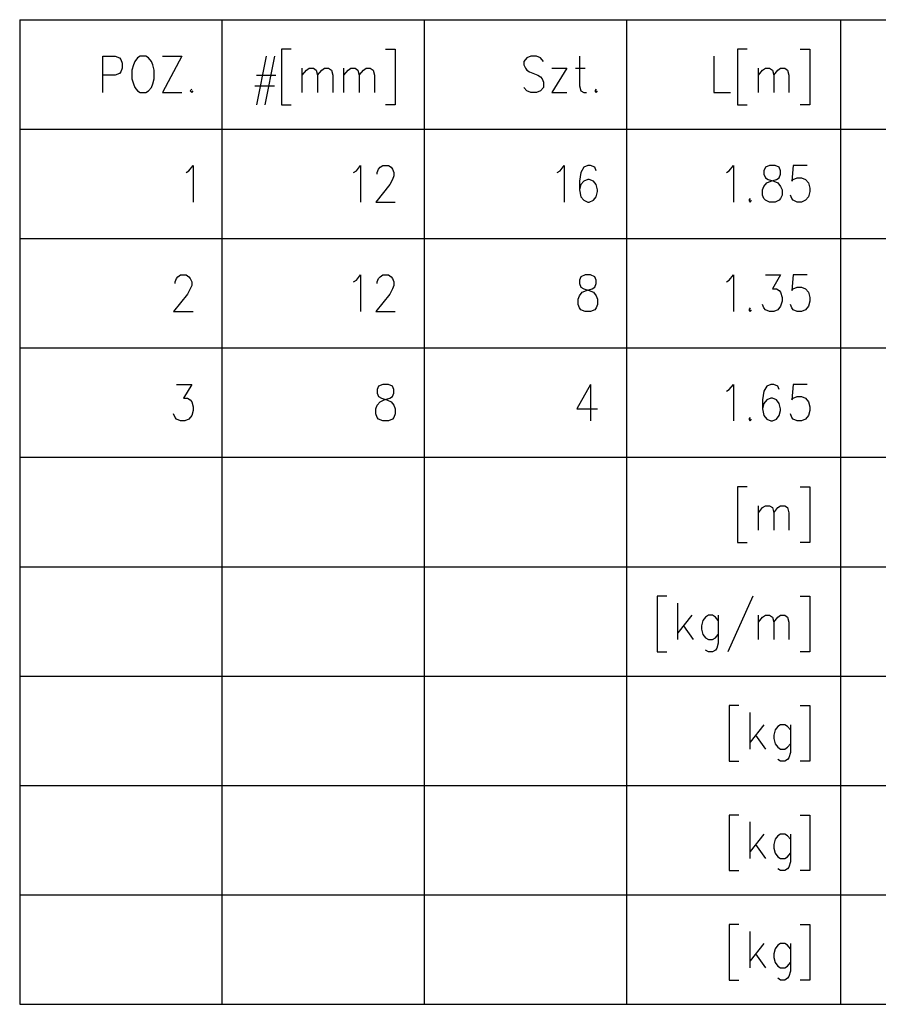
# Model space of a CAD drawing. Extents: x 64462 to 126444, y -56085 to -716.
# Tile 71 of 90: x 95671 to 97554, y -15264 to -13104. Entities that reach past the tile are written whole.
import ezdxf

# ---------------------------------------------------------------- set-up
doc = ezdxf.new("R2010")
doc.units = 0
doc.header["$LTSCALE"] = 11.25

# ---------------------------------------------------------------- blocks, each defined once
blk = doc.blocks.new('DwgObject-55396215-3381')
at = {"color": 1, "linetype": 'Continuous'}
for p, q in [((50877.7, 14328.8), (50877.7, 12168.8)), ((50877.7, 14328.8), (54645.1, 14328.8)), ((51321.4, 14328.8), (51321.4, 12168.8)), ((51765.1, 14328.8), (51765.1, 12168.8)), ((52208.9, 14328.8), (52208.9, 12168.8)), ((52678.2, 14328.8), (52678.2, 12168.8)), ((51451.8, 14264), (51451.8, 14142.1)), ((51473.2, 14264), (51451.8, 14264)), ((51680.4, 14264), (51701.7, 14264)), ((51701.7, 14264), (51701.7, 14142.1)), ((52452.7, 14264), (52452.7, 14142.1)), ((52474, 14264), (52452.7, 14264)), ((52589.8, 14264), (52611.1, 14264)), ((52611.1, 14264), (52611.1, 14142.1)), ((51059.9, 14248.8), (51087.3, 14248.8)), ((51059.9, 14168.8), (51059.9, 14248.8)), ((51087.3, 14248.8), (51096.5, 14245)), ((51096.5, 14245), (51099.5, 14241.2)), ((51099.5, 14241.2), (51102.6, 14233.5)), ((51130, 14237.4), (51127, 14229.7)), ((51136.1, 14245), (51130, 14237.4)), ((51142.2, 14248.8), (51136.1, 14245)), ((51154.4, 14248.8), (51142.2, 14248.8)), ((51160.5, 14245), (51154.4, 14248.8)), ((51166.6, 14237.4), (51160.5, 14245)), ((51169.6, 14229.7), (51166.6, 14237.4)), ((51233.6, 14248.8), (51191, 14168.8)), ((51191, 14248.8), (51233.6, 14248.8)), ((51418.3, 14248.8), (51397, 14142.1)), ((51436.6, 14248.8), (51415.3, 14142.1)), ((51990, 14245), (51983.9, 14237.4)), ((51983.9, 14237.4), (51983.9, 14229.7)), ((51999.2, 14248.8), (51990, 14245)), ((52011.4, 14248.8), (51999.2, 14248.8)), ((52020.5, 14245), (52011.4, 14248.8)), ((52026.6, 14237.4), (52020.5, 14245)), ((52105.9, 14248.8), (52105.9, 14184)), ((52400.9, 14248.8), (52400.9, 14168.8)), ((51099.5, 14214.5), (51096.5, 14210.7)), ((51102.6, 14222.1), (51099.5, 14214.5)), ((51102.6, 14233.5), (51102.6, 14222.1)), ((51127, 14229.7), (51123.9, 14218.3)), ((51123.9, 14218.3), (51123.9, 14199.3)), ((51172.7, 14218.3), (51169.6, 14229.7)), ((51172.7, 14199.3), (51172.7, 14218.3)), ((51497.5, 14168.8), (51497.5, 14222.1)), ((51497.5, 14206.9), (51506.7, 14218.3)), ((51506.7, 14218.3), (51512.8, 14222.1)), ((51512.8, 14222.1), (51521.9, 14222.1)), ((51521.9, 14222.1), (51528, 14218.3)), ((51528, 14218.3), (51531.1, 14206.9)), ((51531.1, 14206.9), (51540.2, 14218.3)), ((51540.2, 14218.3), (51546.3, 14222.1)), ((51546.3, 14222.1), (51555.5, 14222.1)), ((51555.5, 14222.1), (51561.5, 14218.3)), ((51561.5, 14218.3), (51564.6, 14206.9)), ((51589, 14168.8), (51589, 14222.1)), ((51589, 14206.9), (51598.1, 14218.3)), ((51598.1, 14218.3), (51604.2, 14222.1)), ((51604.2, 14222.1), (51613.4, 14222.1)), ((51613.4, 14222.1), (51619.5, 14218.3)), ((51619.5, 14218.3), (51622.5, 14206.9)), ((51622.5, 14206.9), (51631.6, 14218.3)), ((51631.6, 14218.3), (51637.7, 14222.1)), ((51637.7, 14222.1), (51646.9, 14222.1)), ((51646.9, 14222.1), (51653, 14218.3)), ((51653, 14218.3), (51656, 14206.9)), ((51983.9, 14229.7), (51987, 14222.1)), ((51987, 14222.1), (51990, 14218.3)), ((51990, 14218.3), (51996.1, 14214.5)), ((51996.1, 14214.5), (52014.4, 14206.9)), ((52078.4, 14222.1), (52044.9, 14168.8)), ((52044.9, 14222.1), (52078.4, 14222.1)), ((52096.7, 14222.1), (52118, 14222.1)), ((52498.4, 14168.8), (52498.4, 14222.1)), ((52498.4, 14206.9), (52507.5, 14218.3)), ((52507.5, 14218.3), (52513.6, 14222.1)), ((52513.6, 14222.1), (52522.8, 14222.1)), ((52522.8, 14222.1), (52528.9, 14218.3)), ((52528.9, 14218.3), (52531.9, 14206.9)), ((52531.9, 14206.9), (52541.1, 14218.3)), ((52541.1, 14218.3), (52547.1, 14222.1)), ((52547.1, 14222.1), (52556.3, 14222.1)), ((52556.3, 14222.1), (52562.4, 14218.3)), ((52562.4, 14218.3), (52565.4, 14206.9)), ((51087.3, 14206.9), (51059.9, 14206.9)), ((51096.5, 14210.7), (51087.3, 14206.9)), ((51123.9, 14199.3), (51127, 14187.8)), ((51169.6, 14187.8), (51172.7, 14199.3)), ((51397, 14206.9), (51439.6, 14206.9)), ((51531.1, 14206.9), (51531.1, 14168.8)), ((51564.6, 14206.9), (51564.6, 14168.8)), ((51622.5, 14206.9), (51622.5, 14168.8)), ((51656, 14206.9), (51656, 14168.8)), ((52014.4, 14206.9), (52020.5, 14203.1)), ((52020.5, 14203.1), (52023.6, 14199.3)), ((52023.6, 14199.3), (52026.6, 14191.6)), ((52026.6, 14191.6), (52026.6, 14180.2)), ((52531.9, 14206.9), (52531.9, 14168.8)), ((52565.4, 14206.9), (52565.4, 14168.8)), ((51127, 14187.8), (51130, 14180.2)), ((51130, 14180.2), (51136.1, 14172.6)), ((51136.1, 14172.6), (51142.2, 14168.8)), ((51154.4, 14168.8), (51160.5, 14172.6)), ((51160.5, 14172.6), (51166.6, 14180.2)), ((51166.6, 14180.2), (51169.6, 14187.8)), ((51255, 14176.4), (51251.9, 14172.6)), ((51251.9, 14172.6), (51255, 14168.8)), ((51255, 14168.8), (51258, 14172.6)), ((51393.9, 14184), (51436.6, 14184)), ((51990, 14172.6), (51983.9, 14180.2)), ((51999.2, 14168.8), (51990, 14172.6)), ((52020.5, 14172.6), (52011.4, 14168.8)), ((52026.6, 14180.2), (52020.5, 14172.6)), ((52105.9, 14184), (52108.9, 14172.6)), ((52108.9, 14172.6), (52115, 14168.8)), ((52142.4, 14176.4), (52139.4, 14172.6)), ((52139.4, 14172.6), (52142.4, 14168.8)), ((52142.4, 14168.8), (52145.5, 14172.6)), ((51142.2, 14168.8), (51154.4, 14168.8)), ((51191, 14168.8), (51233.6, 14168.8)), ((52011.4, 14168.8), (51999.2, 14168.8)), ((52044.9, 14168.8), (52078.4, 14168.8)), ((52115, 14168.8), (52121.1, 14168.8)), ((52400.9, 14168.8), (52437.4, 14168.8)), ((51451.8, 14142.1), (51473.2, 14142.1)), ((51701.7, 14142.1), (51680.4, 14142.1)), ((52452.7, 14142.1), (52474, 14142.1)), ((52611.1, 14142.1), (52589.8, 14142.1)), ((50877.7, 14088.8), (54645.1, 14088.8)), ((51242.8, 13993.5), (51248.9, 13997.4)), ((51248.9, 13997.4), (51258, 14008.8)), ((51258, 14008.8), (51258, 13928.8)), ((51610.3, 13993.5), (51616.4, 13997.4)), ((51616.4, 13997.4), (51625.5, 14008.8)), ((51625.5, 14008.8), (51625.5, 13928.8)), ((51662.1, 13993.5), (51665.2, 14001.2)), ((51665.2, 14001.2), (51668.2, 14005)), ((51668.2, 14005), (51674.3, 14008.8)), ((51674.3, 14008.8), (51686.5, 14008.8)), ((51686.5, 14008.8), (51692.6, 14005)), ((51692.6, 14005), (51695.6, 14001.2)), ((51695.6, 14001.2), (51698.7, 13993.5)), ((52057.1, 13993.5), (52063.2, 13997.4)), ((52063.2, 13997.4), (52072.3, 14008.8)), ((52072.3, 14008.8), (52072.3, 13928.8)), ((52115, 14005), (52108.9, 13993.5)), ((52124.1, 14008.8), (52115, 14005)), ((52130.2, 14008.8), (52124.1, 14008.8)), ((52139.4, 14005), (52130.2, 14008.8)), ((52142.4, 13997.4), (52139.4, 14005)), ((52428.3, 13993.5), (52434.4, 13997.4)), ((52434.4, 13997.4), (52443.5, 14008.8)), ((52443.5, 14008.8), (52443.5, 13928.8)), ((52513.6, 14005), (52510.6, 13997.4)), ((52510.6, 13997.4), (52510.6, 13989.7)), ((52522.8, 14008.8), (52513.6, 14005)), ((52535, 14008.8), (52522.8, 14008.8)), ((52544.1, 14005), (52535, 14008.8)), ((52547.1, 13997.4), (52544.1, 14005)), ((52547.1, 13989.7), (52547.1, 13997.4)), ((52574.6, 14008.8), (52571.5, 13974.5)), ((52605.1, 14008.8), (52574.6, 14008.8)), ((51662.1, 13989.7), (51662.1, 13993.5)), ((51695.6, 13978.3), (51689.5, 13966.9)), ((51698.7, 13985.9), (51695.6, 13978.3)), ((51698.7, 13993.5), (51698.7, 13985.9)), ((52108.9, 13993.5), (52105.9, 13974.5)), ((52124.1, 13978.3), (52115, 13974.5)), ((52127.2, 13978.3), (52124.1, 13978.3)), ((52136.3, 13974.5), (52127.2, 13978.3)), ((52510.6, 13989.7), (52513.6, 13982.1)), ((52513.6, 13982.1), (52519.7, 13978.3)), ((52519.7, 13978.3), (52531.9, 13974.5)), ((52525.8, 13974.5), (52538, 13978.3)), ((52538, 13978.3), (52544.1, 13982.1)), ((52544.1, 13982.1), (52547.1, 13989.7)), ((52571.5, 13974.5), (52574.6, 13978.3)), ((52574.6, 13978.3), (52583.7, 13982.1)), ((52583.7, 13982.1), (52592.9, 13982.1)), ((52592.9, 13982.1), (52602, 13978.3)), ((52602, 13978.3), (52608.1, 13970.7)), ((51689.5, 13966.9), (51659.1, 13928.8)), ((52105.9, 13974.5), (52105.9, 13955.4)), ((52108.9, 13966.9), (52105.9, 13955.4)), ((52105.9, 13955.4), (52108.9, 13940.2)), ((52115, 13974.5), (52108.9, 13966.9)), ((52142.4, 13966.9), (52136.3, 13974.5)), ((52145.5, 13955.4), (52142.4, 13966.9)), ((52145.5, 13951.6), (52145.5, 13955.4)), ((52507.5, 13955.4), (52510.6, 13963.1)), ((52507.5, 13944), (52507.5, 13955.4)), ((52510.6, 13963.1), (52516.7, 13970.7)), ((52516.7, 13970.7), (52525.8, 13974.5)), ((52531.9, 13974.5), (52541.1, 13970.7)), ((52541.1, 13970.7), (52547.1, 13963.1)), ((52547.1, 13963.1), (52550.2, 13955.4)), ((52550.2, 13955.4), (52550.2, 13944)), ((52608.1, 13970.7), (52611.1, 13959.3)), ((52611.1, 13959.3), (52611.1, 13951.6)), ((52108.9, 13940.2), (52115, 13932.6)), ((52115, 13932.6), (52124.1, 13928.8)), ((52127.2, 13928.8), (52136.3, 13932.6)), ((52136.3, 13932.6), (52142.4, 13940.2)), ((52142.4, 13940.2), (52145.5, 13951.6)), ((52480.1, 13936.4), (52477.1, 13932.6)), ((52477.1, 13932.6), (52480.1, 13928.8)), ((52480.1, 13928.8), (52483.1, 13932.6)), ((52510.6, 13936.4), (52507.5, 13944)), ((52513.6, 13932.6), (52510.6, 13936.4)), ((52522.8, 13928.8), (52513.6, 13932.6)), ((52544.1, 13932.6), (52535, 13928.8)), ((52547.1, 13936.4), (52544.1, 13932.6)), ((52550.2, 13944), (52547.1, 13936.4)), ((52571.5, 13936.4), (52568.5, 13944)), ((52574.6, 13932.6), (52571.5, 13936.4)), ((52583.7, 13928.8), (52574.6, 13932.6)), ((52602, 13932.6), (52592.9, 13928.8)), ((52608.1, 13940.2), (52602, 13932.6)), ((52611.1, 13951.6), (52608.1, 13940.2)), ((51659.1, 13928.8), (51701.7, 13928.8)), ((52124.1, 13928.8), (52127.2, 13928.8)), ((52535, 13928.8), (52522.8, 13928.8)), ((52592.9, 13928.8), (52583.7, 13928.8)), ((50877.7, 13848.8), (54645.1, 13848.8)), ((51218.4, 13753.5), (51221.4, 13761.2)), ((51221.4, 13761.2), (51224.5, 13765)), ((51224.5, 13765), (51230.6, 13768.8)), ((51230.6, 13768.8), (51242.8, 13768.8)), ((51242.8, 13768.8), (51248.9, 13765)), ((51248.9, 13765), (51251.9, 13761.2)), ((51251.9, 13761.2), (51255, 13753.5)), ((51616.4, 13757.4), (51625.5, 13768.8)), ((51625.5, 13768.8), (51625.5, 13688.8)), ((51662.1, 13753.5), (51665.2, 13761.2)), ((51665.2, 13761.2), (51668.2, 13765)), ((51668.2, 13765), (51674.3, 13768.8)), ((51674.3, 13768.8), (51686.5, 13768.8)), ((51686.5, 13768.8), (51692.6, 13765)), ((51692.6, 13765), (51695.6, 13761.2)), ((51695.6, 13761.2), (51698.7, 13753.5)), ((52108.9, 13765), (52105.9, 13757.4)), ((52118, 13768.8), (52108.9, 13765)), ((52130.2, 13768.8), (52118, 13768.8)), ((52139.4, 13765), (52130.2, 13768.8)), ((52142.4, 13757.4), (52139.4, 13765)), ((52434.4, 13757.4), (52443.5, 13768.8)), ((52443.5, 13768.8), (52443.5, 13688.8)), ((52513.6, 13768.8), (52547.1, 13768.8)), ((52547.1, 13768.8), (52528.9, 13738.3)), ((52574.6, 13768.8), (52571.5, 13734.5)), ((52605.1, 13768.8), (52574.6, 13768.8)), ((51218.4, 13749.7), (51218.4, 13753.5)), ((51251.9, 13738.3), (51245.8, 13726.9)), ((51255, 13745.9), (51251.9, 13738.3)), ((51255, 13753.5), (51255, 13745.9)), ((51610.3, 13753.5), (51616.4, 13757.4)), ((51662.1, 13749.7), (51662.1, 13753.5)), ((51695.6, 13738.3), (51689.5, 13726.9)), ((51698.7, 13745.9), (51695.6, 13738.3)), ((51698.7, 13753.5), (51698.7, 13745.9)), ((52105.9, 13757.4), (52105.9, 13749.7)), ((52105.9, 13749.7), (52108.9, 13742.1)), ((52108.9, 13742.1), (52115, 13738.3)), ((52115, 13738.3), (52127.2, 13734.5)), ((52121.1, 13734.5), (52133.3, 13738.3)), ((52133.3, 13738.3), (52139.4, 13742.1)), ((52139.4, 13742.1), (52142.4, 13749.7)), ((52142.4, 13749.7), (52142.4, 13757.4)), ((52428.3, 13753.5), (52434.4, 13757.4)), ((52528.9, 13738.3), (52538, 13738.3)), ((52538, 13738.3), (52544.1, 13734.5)), ((52571.5, 13734.5), (52574.6, 13738.3)), ((52574.6, 13738.3), (52583.7, 13742.1)), ((52583.7, 13742.1), (52592.9, 13742.1)), ((52592.9, 13742.1), (52602, 13738.3)), ((52602, 13738.3), (52608.1, 13730.7)), ((51245.8, 13726.9), (51215.3, 13688.8)), ((51689.5, 13726.9), (51659.1, 13688.8)), ((52102.8, 13715.4), (52105.9, 13723.1)), ((52105.9, 13723.1), (52111.9, 13730.7)), ((52111.9, 13730.7), (52121.1, 13734.5)), ((52127.2, 13734.5), (52136.3, 13730.7)), ((52136.3, 13730.7), (52142.4, 13723.1)), ((52142.4, 13723.1), (52145.5, 13715.4)), ((52544.1, 13734.5), (52547.1, 13730.7)), ((52547.1, 13730.7), (52550.2, 13719.3)), ((52550.2, 13719.3), (52550.2, 13711.6)), ((52608.1, 13730.7), (52611.1, 13719.3)), ((52611.1, 13719.3), (52611.1, 13711.6)), ((52102.8, 13704), (52102.8, 13715.4)), ((52105.9, 13696.4), (52102.8, 13704)), ((52108.9, 13692.6), (52105.9, 13696.4)), ((52142.4, 13696.4), (52139.4, 13692.6)), ((52145.5, 13704), (52142.4, 13696.4)), ((52145.5, 13715.4), (52145.5, 13704)), ((52480.1, 13696.4), (52477.1, 13692.6)), ((52510.6, 13696.4), (52507.5, 13704)), ((52513.6, 13692.6), (52510.6, 13696.4)), ((52547.1, 13700.2), (52541.1, 13692.6)), ((52550.2, 13711.6), (52547.1, 13700.2)), ((52571.5, 13696.4), (52568.5, 13704)), ((52574.6, 13692.6), (52571.5, 13696.4)), ((52608.1, 13700.2), (52602, 13692.6)), ((52611.1, 13711.6), (52608.1, 13700.2)), ((51215.3, 13688.8), (51258, 13688.8)), ((51659.1, 13688.8), (51701.7, 13688.8)), ((52118, 13688.8), (52108.9, 13692.6)), ((52130.2, 13688.8), (52118, 13688.8)), ((52139.4, 13692.6), (52130.2, 13688.8)), ((52477.1, 13692.6), (52480.1, 13688.8)), ((52480.1, 13688.8), (52483.1, 13692.6)), ((52522.8, 13688.8), (52513.6, 13692.6)), ((52531.9, 13688.8), (52522.8, 13688.8)), ((52541.1, 13692.6), (52531.9, 13688.8)), ((52583.7, 13688.8), (52574.6, 13692.6)), ((52592.9, 13688.8), (52583.7, 13688.8)), ((52602, 13692.6), (52592.9, 13688.8)), ((50877.7, 13608.8), (54645.1, 13608.8)), ((51221.4, 13528.8), (51255, 13528.8)), ((51255, 13528.8), (51236.7, 13498.3)), ((51665.2, 13525), (51662.1, 13517.4)), ((51674.3, 13528.8), (51665.2, 13525)), ((51686.5, 13528.8), (51674.3, 13528.8)), ((51695.6, 13525), (51686.5, 13528.8)), ((51698.7, 13517.4), (51695.6, 13525)), ((52130.2, 13528.8), (52099.8, 13475.4)), ((52130.2, 13528.8), (52130.2, 13448.8)), ((52434.4, 13517.4), (52443.5, 13528.8)), ((52443.5, 13528.8), (52443.5, 13448.8)), ((52516.7, 13525), (52510.6, 13513.5)), ((52525.8, 13528.8), (52516.7, 13525)), ((52531.9, 13528.8), (52525.8, 13528.8)), ((52541.1, 13525), (52531.9, 13528.8)), ((52544.1, 13517.4), (52541.1, 13525)), ((52574.6, 13528.8), (52571.5, 13494.5)), ((52605.1, 13528.8), (52574.6, 13528.8)), ((51662.1, 13517.4), (51662.1, 13509.7)), ((51662.1, 13509.7), (51665.2, 13502.1)), ((51665.2, 13502.1), (51671.3, 13498.3)), ((51689.5, 13498.3), (51695.6, 13502.1)), ((51695.6, 13502.1), (51698.7, 13509.7)), ((51698.7, 13509.7), (51698.7, 13517.4)), ((52428.3, 13513.5), (52434.4, 13517.4)), ((52510.6, 13513.5), (52507.5, 13494.5)), ((52574.6, 13498.3), (52583.7, 13502.1)), ((52583.7, 13502.1), (52592.9, 13502.1)), ((52592.9, 13502.1), (52602, 13498.3)), ((51236.7, 13498.3), (51245.8, 13498.3)), ((51245.8, 13498.3), (51251.9, 13494.5)), ((51251.9, 13494.5), (51255, 13490.7)), ((51255, 13490.7), (51258, 13479.3)), ((51258, 13479.3), (51258, 13471.6)), ((51659.1, 13475.4), (51662.1, 13483.1)), ((51662.1, 13483.1), (51668.2, 13490.7)), ((51668.2, 13490.7), (51677.4, 13494.5)), ((51671.3, 13498.3), (51683.5, 13494.5)), ((51677.4, 13494.5), (51689.5, 13498.3)), ((51683.5, 13494.5), (51692.6, 13490.7)), ((51692.6, 13490.7), (51698.7, 13483.1)), ((51698.7, 13483.1), (51701.7, 13475.4)), ((52507.5, 13494.5), (52507.5, 13475.4)), ((52510.6, 13486.9), (52507.5, 13475.4)), ((52516.7, 13494.5), (52510.6, 13486.9)), ((52525.8, 13498.3), (52516.7, 13494.5)), ((52528.9, 13498.3), (52525.8, 13498.3)), ((52538, 13494.5), (52528.9, 13498.3)), ((52544.1, 13486.9), (52538, 13494.5)), ((52547.1, 13475.4), (52544.1, 13486.9)), ((52571.5, 13494.5), (52574.6, 13498.3)), ((52602, 13498.3), (52608.1, 13490.7)), ((52608.1, 13490.7), (52611.1, 13479.3)), ((52611.1, 13479.3), (52611.1, 13471.6)), ((51218.4, 13456.4), (51215.3, 13464)), ((51255, 13460.2), (51248.9, 13452.6)), ((51258, 13471.6), (51255, 13460.2)), ((51659.1, 13464), (51659.1, 13475.4)), ((51662.1, 13456.4), (51659.1, 13464)), ((51701.7, 13464), (51698.7, 13456.4)), ((51701.7, 13475.4), (51701.7, 13464)), ((52099.8, 13475.4), (52145.5, 13475.4)), ((52507.5, 13475.4), (52510.6, 13460.2)), ((52510.6, 13460.2), (52516.7, 13452.6)), ((52538, 13452.6), (52544.1, 13460.2)), ((52544.1, 13460.2), (52547.1, 13471.6)), ((52547.1, 13471.6), (52547.1, 13475.4)), ((52571.5, 13456.4), (52568.5, 13464)), ((52608.1, 13460.2), (52602, 13452.6)), ((52611.1, 13471.6), (52608.1, 13460.2)), ((51221.4, 13452.6), (51218.4, 13456.4)), ((51230.6, 13448.8), (51221.4, 13452.6)), ((51239.7, 13448.8), (51230.6, 13448.8)), ((51248.9, 13452.6), (51239.7, 13448.8)), ((51665.2, 13452.6), (51662.1, 13456.4)), ((51674.3, 13448.8), (51665.2, 13452.6)), ((51686.5, 13448.8), (51674.3, 13448.8)), ((51695.6, 13452.6), (51686.5, 13448.8)), ((51698.7, 13456.4), (51695.6, 13452.6)), ((52480.1, 13456.4), (52477.1, 13452.6)), ((52477.1, 13452.6), (52480.1, 13448.8)), ((52480.1, 13448.8), (52483.1, 13452.6)), ((52516.7, 13452.6), (52525.8, 13448.8)), ((52525.8, 13448.8), (52528.9, 13448.8)), ((52528.9, 13448.8), (52538, 13452.6)), ((52574.6, 13452.6), (52571.5, 13456.4)), ((52583.7, 13448.8), (52574.6, 13452.6)), ((52592.9, 13448.8), (52583.7, 13448.8)), ((52602, 13452.6), (52592.9, 13448.8)), ((50877.7, 13368.8), (54645.1, 13368.8)), ((52452.7, 13304), (52452.7, 13182.1)), ((52474, 13304), (52452.7, 13304)), ((52589.8, 13304), (52611.1, 13304)), ((52611.1, 13304), (52611.1, 13182.1)), ((52498.4, 13208.8), (52498.4, 13262.1)), ((52498.4, 13246.9), (52507.5, 13258.3)), ((52507.5, 13258.3), (52513.6, 13262.1)), ((52513.6, 13262.1), (52522.8, 13262.1)), ((52522.8, 13262.1), (52528.9, 13258.3)), ((52528.9, 13258.3), (52531.9, 13246.9)), ((52531.9, 13246.9), (52541.1, 13258.3)), ((52531.9, 13246.9), (52531.9, 13208.8)), ((52541.1, 13258.3), (52547.1, 13262.1)), ((52547.1, 13262.1), (52556.3, 13262.1)), ((52556.3, 13262.1), (52562.4, 13258.3)), ((52562.4, 13258.3), (52565.4, 13246.9)), ((52565.4, 13246.9), (52565.4, 13208.8)), ((52452.7, 13182.1), (52474, 13182.1)), ((52611.1, 13182.1), (52589.8, 13182.1)), ((50877.7, 13128.8), (54645.1, 13128.8)), ((52275.9, 13064), (52275.9, 12942.1)), ((52297.2, 13064), (52275.9, 13064)), ((52321.6, 12968.8), (52321.6, 13048.8)), ((52486.2, 13064), (52431.3, 12942.1)), ((52589.8, 13064), (52611.1, 13064)), ((52611.1, 13064), (52611.1, 12942.1)), ((52352.1, 13022.1), (52321.6, 12984)), ((52376.5, 13010.7), (52373.4, 12999.3)), ((52382.6, 13018.3), (52376.5, 13010.7)), ((52388.7, 13022.1), (52382.6, 13018.3)), ((52397.8, 13022.1), (52388.7, 13022.1)), ((52403.9, 13018.3), (52397.8, 13022.1)), ((52410, 13010.7), (52403.9, 13018.3)), ((52410, 13022.1), (52410, 12961.2)), ((52498.4, 12968.8), (52498.4, 13022.1)), ((52498.4, 13006.9), (52507.5, 13018.3)), ((52507.5, 13018.3), (52513.6, 13022.1)), ((52513.6, 13022.1), (52522.8, 13022.1)), ((52522.8, 13022.1), (52528.9, 13018.3)), ((52528.9, 13018.3), (52531.9, 13006.9)), ((52531.9, 13006.9), (52541.1, 13018.3)), ((52531.9, 13006.9), (52531.9, 12968.8)), ((52541.1, 13018.3), (52547.1, 13022.1)), ((52547.1, 13022.1), (52556.3, 13022.1)), ((52556.3, 13022.1), (52562.4, 13018.3)), ((52562.4, 13018.3), (52565.4, 13006.9)), ((52565.4, 13006.9), (52565.4, 12968.8)), ((52333.8, 12999.3), (52355.1, 12968.8)), ((52373.4, 12999.3), (52373.4, 12991.6)), ((52373.4, 12991.6), (52376.5, 12980.2)), ((52376.5, 12980.2), (52382.6, 12972.6)), ((52382.6, 12972.6), (52388.7, 12968.8)), ((52388.7, 12968.8), (52397.8, 12968.8)), ((52397.8, 12968.8), (52403.9, 12972.6)), ((52403.9, 12972.6), (52410, 12980.2)), ((52410, 12961.2), (52407, 12949.7)), ((52275.9, 12942.1), (52297.2, 12942.1)), ((52388.7, 12942.1), (52382.6, 12945.9)), ((52397.8, 12942.1), (52388.7, 12942.1)), ((52403.9, 12945.9), (52397.8, 12942.1)), ((52407, 12949.7), (52403.9, 12945.9)), ((52611.1, 12942.1), (52589.8, 12942.1)), ((50877.7, 12888.8), (54645.1, 12888.8)), ((52434.4, 12824), (52434.4, 12702.1)), ((52455.7, 12824), (52434.4, 12824)), ((52589.8, 12824), (52611.1, 12824)), ((52611.1, 12824), (52611.1, 12702.1)), ((52480.1, 12728.8), (52480.1, 12808.8)), ((52510.6, 12782.1), (52480.1, 12744)), ((52535, 12770.7), (52531.9, 12759.3)), ((52541.1, 12778.3), (52535, 12770.7)), ((52547.1, 12782.1), (52541.1, 12778.3)), ((52556.3, 12782.1), (52547.1, 12782.1)), ((52562.4, 12778.3), (52556.3, 12782.1)), ((52568.5, 12770.7), (52562.4, 12778.3)), ((52568.5, 12782.1), (52568.5, 12721.2)), ((52492.3, 12759.3), (52513.6, 12728.8)), ((52531.9, 12759.3), (52531.9, 12751.6)), ((52531.9, 12751.6), (52535, 12740.2)), ((52535, 12740.2), (52541.1, 12732.6)), ((52541.1, 12732.6), (52547.1, 12728.8)), ((52547.1, 12728.8), (52556.3, 12728.8)), ((52556.3, 12728.8), (52562.4, 12732.6)), ((52562.4, 12732.6), (52568.5, 12740.2)), ((52434.4, 12702.1), (52455.7, 12702.1)), ((52547.1, 12702.1), (52541.1, 12705.9)), ((52556.3, 12702.1), (52547.1, 12702.1)), ((52562.4, 12705.9), (52556.3, 12702.1)), ((52565.4, 12709.7), (52562.4, 12705.9)), ((52568.5, 12721.2), (52565.4, 12709.7)), ((52611.1, 12702.1), (52589.8, 12702.1)), ((50877.7, 12648.8), (54645.1, 12648.8)), ((52434.4, 12584), (52434.4, 12462.1)), ((52455.7, 12584), (52434.4, 12584)), ((52589.8, 12584), (52611.1, 12584)), ((52611.1, 12584), (52611.1, 12462.1)), ((52480.1, 12488.8), (52480.1, 12568.8)), ((52510.6, 12542.1), (52480.1, 12504)), ((52535, 12530.7), (52531.9, 12519.3)), ((52541.1, 12538.3), (52535, 12530.7)), ((52547.1, 12542.1), (52541.1, 12538.3)), ((52556.3, 12542.1), (52547.1, 12542.1)), ((52562.4, 12538.3), (52556.3, 12542.1)), ((52568.5, 12530.7), (52562.4, 12538.3)), ((52568.5, 12542.1), (52568.5, 12481.2)), ((52492.3, 12519.3), (52513.6, 12488.8)), ((52531.9, 12519.3), (52531.9, 12511.6)), ((52531.9, 12511.6), (52535, 12500.2)), ((52535, 12500.2), (52541.1, 12492.6)), ((52541.1, 12492.6), (52547.1, 12488.8)), ((52547.1, 12488.8), (52556.3, 12488.8)), ((52556.3, 12488.8), (52562.4, 12492.6)), ((52562.4, 12492.6), (52568.5, 12500.2)), ((52547.1, 12462.1), (52541.1, 12465.9)), ((52562.4, 12465.9), (52556.3, 12462.1)), ((52565.4, 12469.7), (52562.4, 12465.9)), ((52568.5, 12481.2), (52565.4, 12469.7)), ((52434.4, 12462.1), (52455.7, 12462.1)), ((52556.3, 12462.1), (52547.1, 12462.1)), ((52611.1, 12462.1), (52589.8, 12462.1)), ((50877.7, 12408.8), (54645.1, 12408.8)), ((52434.4, 12344), (52434.4, 12222.1)), ((52455.7, 12344), (52434.4, 12344)), ((52589.8, 12344), (52611.1, 12344)), ((52611.1, 12344), (52611.1, 12222.1)), ((52480.1, 12248.8), (52480.1, 12328.8)), ((52510.6, 12302.1), (52480.1, 12264)), ((52535, 12290.7), (52531.9, 12279.3)), ((52541.1, 12298.3), (52535, 12290.7)), ((52547.1, 12302.1), (52541.1, 12298.3)), ((52556.3, 12302.1), (52547.1, 12302.1)), ((52562.4, 12298.3), (52556.3, 12302.1)), ((52568.5, 12290.7), (52562.4, 12298.3)), ((52568.5, 12302.1), (52568.5, 12241.2)), ((52492.3, 12279.3), (52513.6, 12248.8)), ((52531.9, 12279.3), (52531.9, 12271.6)), ((52531.9, 12271.6), (52535, 12260.2)), ((52535, 12260.2), (52541.1, 12252.6)), ((52541.1, 12252.6), (52547.1, 12248.8)), ((52547.1, 12248.8), (52556.3, 12248.8)), ((52556.3, 12248.8), (52562.4, 12252.6)), ((52562.4, 12252.6), (52568.5, 12260.2)), ((52547.1, 12222.1), (52541.1, 12225.9)), ((52562.4, 12225.9), (52556.3, 12222.1)), ((52565.4, 12229.7), (52562.4, 12225.9)), ((52568.5, 12241.2), (52565.4, 12229.7)), ((52434.4, 12222.1), (52455.7, 12222.1)), ((52556.3, 12222.1), (52547.1, 12222.1)), ((52611.1, 12222.1), (52589.8, 12222.1)), ((50877.7, 12168.8), (54645.1, 12168.8))]:
    blk.add_line(p, q, dxfattribs=at)

msp = doc.modelspace()

# ---------------------------------------------------------------- block references
msp.add_blockref('DwgObject-55396215-3381', (44793.1, -27432.61))

doc.saveas('drawing.dxf')
